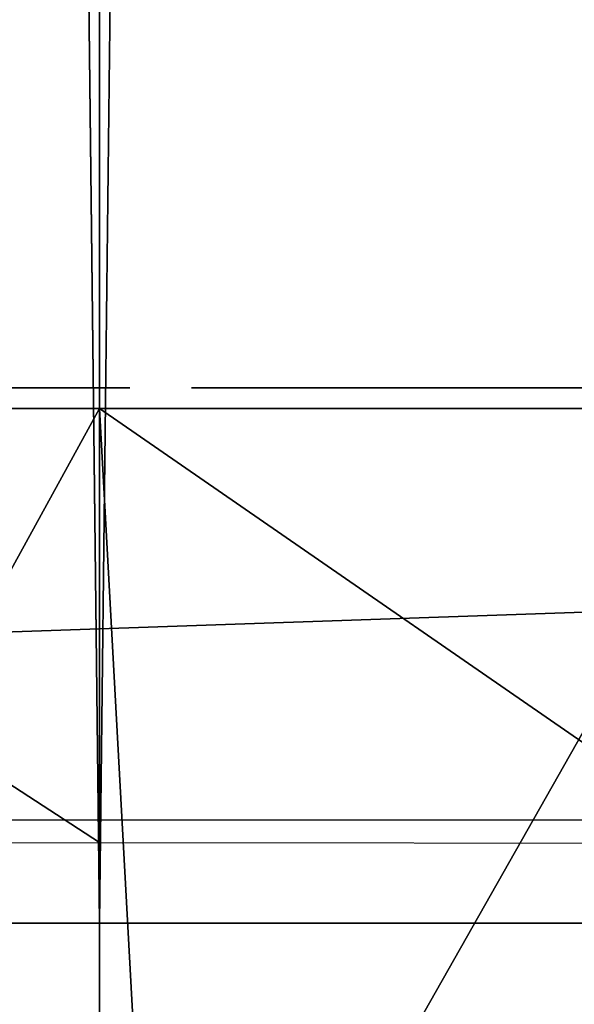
# Model space of a CAD drawing. Header units: millimetres. Extents: x -68 to 68, y 0 to 255.
# Tile 74 of 217: x -0.39 to 2.3, y 27.11 to 31.89. Entities that reach past the tile are written whole.
import ezdxf

# ---------------------------------------------------------------- set-up
doc = ezdxf.new("R2010")
doc.units = ezdxf.units.MM
doc.header["$LTSCALE"] = 41.718519
for name, color, linetype in [('10', 7, 'CONTINUOUS'), ('15', 7, 'CONTINUOUS'), ('17', 7, 'CONTINUOUS'), ('2', 7, 'CONTINUOUS'), ('24', 7, 'CONTINUOUS'), ('25', 7, 'CONTINUOUS'), ('3', 7, 'CONTINUOUS'), ('5', 7, 'CONTINUOUS'), ('6', 7, 'CONTINUOUS'), ('82', 7, 'CONTINUOUS'), ('83', 7, 'CONTINUOUS'), ('9', 7, 'CONTINUOUS')]:
    doc.layers.add(name, color=color, linetype=linetype)

msp = doc.modelspace()

# ---------------------------------------------------------------- linework, layer by layer
at = {"layer": '10', "color": 7, "linetype": 'Continuous', "true_color": 0xf5f5f5}
for points in [[(3.2385, 30, -65.9205), (0, 30, -66), (3.053, 27.8895, -65.8371), (3.2385, 30, -65.9205)], [(0, 30, -66), (0, 27.892, -65.908), (3.053, 27.8895, -65.8371), (0, 30, -66)], [(0, 30, 66), (3.2385, 30, 65.9205), (0, 24.2869, 65.7506), (0, 30, 66)], [(0, 24.2869, 65.7506), (3.2385, 30, 65.9205), (3.1464, 24.2869, 65.6752), (0, 24.2869, 65.7506)]]:
    msp.add_3dface(points, dxfattribs=at)
at = {"layer": '15', "color": 252, "linetype": 'Continuous', "true_color": 0x96918c}
for points in [[(-43.8192, 30, -48.3471), (-46.1387, 30, -46.1387), (43.8192, 30, -48.3471), (-43.8192, 30, -48.3471)], [(43.8192, 30, -48.3471), (-46.1387, 30, -46.1387), (46.1387, 30, -46.1387), (43.8192, 30, -48.3471)], [(46.1387, 30, -46.1387), (-46.1387, 30, -46.1387), (-43.4871, 30, -44.7371), (46.1387, 30, -46.1387)], [(-43.8192, 30, 48.3471), (46.1387, 30, 46.1387), (-46.1387, 30, 46.1387), (-43.8192, 30, 48.3471)], [(-46.1387, 30, 46.1387), (46.1387, 30, 46.1387), (43.4871, 30, 44.7371), (-46.1387, 30, 46.1387)], [(-43.3937, 30, 44.7336), (-46.1387, 30, 46.1387), (43.4871, 30, 44.7371), (-43.3937, 30, 44.7336)], [(-41.3942, 30, -50.4389), (-43.8192, 30, -48.3471), (41.3942, 30, -50.4389), (-41.3942, 30, -50.4389)], [(41.3942, 30, -50.4389), (-43.8192, 30, -48.3471), (43.8192, 30, -48.3471), (41.3942, 30, -50.4389)], [(43.8192, 30, 48.3471), (46.1387, 30, 46.1387), (-43.8192, 30, 48.3471), (43.8192, 30, 48.3471)], [(-41.3942, 30, 50.4389), (43.8192, 30, 48.3471), (-43.8192, 30, 48.3471), (-41.3942, 30, 50.4389)], [(43.3937, 30, -44.7336), (46.1387, 30, -46.1387), (-43.4871, 30, -44.7371), (43.3937, 30, -44.7336)], [(43.3937, 30, -44.7336), (-43.4871, 30, -44.7371), (-43.3007, 30, -44.7231), (43.3937, 30, -44.7336)], [(-43.209, 30, 44.7057), (-43.3937, 30, 44.7336), (43.3007, 30, 44.7231), (-43.209, 30, 44.7057)], [(-43.3937, 30, 44.7336), (43.4871, 30, 44.7371), (43.3007, 30, 44.7231), (-43.3937, 30, 44.7336)], [(43.209, 30, -44.7057), (43.3937, 30, -44.7336), (-43.3007, 30, -44.7231), (43.209, 30, -44.7057)], [(-43.1186, 30, -44.6815), (43.209, 30, -44.7057), (-43.3007, 30, -44.7231), (-43.1186, 30, -44.6815)], [(-43.0304, 30, 44.6507), (-43.209, 30, 44.7057), (43.1186, 30, 44.6815), (-43.0304, 30, 44.6507)], [(43.1186, 30, 44.6815), (-43.209, 30, 44.7057), (43.3007, 30, 44.7231), (43.1186, 30, 44.6815)], [(43.0304, 30, -44.6507), (43.209, 30, -44.7057), (-43.1186, 30, -44.6815), (43.0304, 30, -44.6507)], [(-42.9447, 30, -44.6133), (43.0304, 30, -44.6507), (-43.1186, 30, -44.6815), (-42.9447, 30, -44.6133)], [(-42.8621, 30, 44.5696), (-43.0304, 30, 44.6507), (42.9447, 30, 44.6133), (-42.8621, 30, 44.5696)], [(42.9447, 30, 44.6133), (-43.0304, 30, 44.6507), (43.1186, 30, 44.6815), (42.9447, 30, 44.6133)], [(42.8621, 30, -44.5696), (43.0304, 30, -44.6507), (-42.9447, 30, -44.6133), (42.8621, 30, -44.5696)], [(-42.7829, 30, -44.5199), (42.8621, 30, -44.5696), (-42.9447, 30, -44.6133), (-42.7829, 30, -44.5199)], [(-42.7077, 30, 44.4644), (-42.8621, 30, 44.5696), (42.7829, 30, 44.5199), (-42.7077, 30, 44.4644)], [(42.7829, 30, 44.5199), (-42.8621, 30, 44.5696), (42.9447, 30, 44.6133), (42.7829, 30, 44.5199)], [(42.7077, 30, -44.4644), (42.8621, 30, -44.5696), (-42.7829, 30, -44.5199), (42.7077, 30, -44.4644)], [(-42.6369, 30, -44.4034), (42.7077, 30, -44.4644), (-42.7829, 30, -44.5199), (-42.6369, 30, -44.4034)], [(-42.5708, 30, 44.3373), (-42.7077, 30, 44.4644), (42.6369, 30, 44.4034), (-42.5708, 30, 44.3373)], [(42.6369, 30, 44.4034), (-42.7077, 30, 44.4644), (42.7829, 30, 44.5199), (42.6369, 30, 44.4034)], [(42.5708, 30, -44.3373), (42.7077, 30, -44.4644), (-42.6369, 30, -44.4034), (42.5708, 30, -44.3373)], [(-42.5098, 30, -44.2664), (42.5708, 30, -44.3373), (-42.6369, 30, -44.4034), (-42.5098, 30, -44.2664)], [(-42.4543, 30, 44.1912), (-42.5708, 30, 44.3373), (42.5098, 30, 44.2664), (-42.4543, 30, 44.1912)], [(42.5098, 30, 44.2664), (-42.5708, 30, 44.3373), (42.6369, 30, 44.4034), (42.5098, 30, 44.2664)], [(42.4543, 30, -44.1912), (42.5708, 30, -44.3373), (-42.5098, 30, -44.2664), (42.4543, 30, -44.1912)], [(-42.4045, 30, -44.1121), (42.4543, 30, -44.1912), (-42.5098, 30, -44.2664), (-42.4045, 30, -44.1121)], [(-42.3609, 30, 44.0294), (-42.4543, 30, 44.1912), (42.4045, 30, 44.1121), (-42.3609, 30, 44.0294)], [(42.4045, 30, 44.1121), (-42.4543, 30, 44.1912), (42.5098, 30, 44.2664), (42.4045, 30, 44.1121)], [(42.3609, 30, -44.0294), (42.4543, 30, -44.1912), (-42.4045, 30, -44.1121), (42.3609, 30, -44.0294)], [(-42.3235, 30, -43.9437), (42.3609, 30, -44.0294), (-42.4045, 30, -44.1121), (-42.3235, 30, -43.9437)], [(-42.2926, 30, 43.8555), (-42.3609, 30, 44.0294), (42.3235, 30, 43.9437), (-42.2926, 30, 43.8555)], [(42.3235, 30, 43.9437), (-42.3609, 30, 44.0294), (42.4045, 30, 44.1121), (42.3235, 30, 43.9437)], [(42.2926, 30, -43.8555), (42.3609, 30, -44.0294), (-42.3235, 30, -43.9437), (42.2926, 30, -43.8555)], [(-42.2684, 30, -43.7652), (42.2926, 30, -43.8555), (-42.3235, 30, -43.9437), (-42.2684, 30, -43.7652)], [(-42.251, 30, 43.6734), (-42.2926, 30, 43.8555), (42.2684, 30, 43.7652), (-42.251, 30, 43.6734)], [(42.2684, 30, 43.7652), (-42.2926, 30, 43.8555), (42.3235, 30, 43.9437), (42.2684, 30, 43.7652)], [(42.251, 30, -43.6734), (42.2926, 30, -43.8555), (-42.2684, 30, -43.7652), (42.251, 30, -43.6734)], [(-42.2406, 30, -43.5805), (42.251, 30, -43.6734), (-42.2684, 30, -43.7652), (-42.2406, 30, -43.5805)], [(-42.251, 30, 43.6734), (0, 30, 43.5127), (-42.2371, 30, 43.4871), (-42.251, 30, 43.6734)], [(0, 30, 43.5127), (-42.251, 30, 43.6734), (42.2406, 30, 43.5805), (0, 30, 43.5127)], [(42.2406, 30, 43.5805), (-42.251, 30, 43.6734), (42.2684, 30, 43.7652), (42.2406, 30, 43.5805)], [(-2.6272, 30, -43.4333), (0, 30, -43.5127), (-42.2406, 30, -43.3937), (-2.6272, 30, -43.4333)], [(0, 30, -43.5127), (42.251, 30, -43.6734), (-42.2406, 30, -43.5805), (0, 30, -43.5127)], [(-42.2406, 30, -43.3937), (0, 30, -43.5127), (-42.2406, 30, -43.5805), (-42.2406, 30, -43.3937)], [(0, 30, 43.5127), (-2.6272, 30, 43.4333), (-42.2371, 30, 43.4871), (0, 30, 43.5127)], [(-38.8694, 30, -52.4093), (-41.3942, 30, -50.4389), (38.8694, 30, -52.4093), (-38.8694, 30, -52.4093)], [(38.8694, 30, -52.4093), (-41.3942, 30, -50.4389), (41.3942, 30, -50.4389), (38.8694, 30, -52.4093)], [(41.3942, 30, 50.4389), (43.8192, 30, 48.3471), (-41.3942, 30, 50.4389), (41.3942, 30, 50.4389)], [(-38.8694, 30, 52.4093), (41.3942, 30, 50.4389), (-41.3942, 30, 50.4389), (-38.8694, 30, 52.4093)], [(-36.2509, 30, -54.2534), (-38.8694, 30, -52.4093), (36.2509, 30, -54.2534), (-36.2509, 30, -54.2534)], [(36.2509, 30, -54.2534), (-38.8694, 30, -52.4093), (38.8694, 30, -52.4093), (36.2509, 30, -54.2534)], [(38.8694, 30, 52.4093), (41.3942, 30, 50.4389), (-38.8694, 30, 52.4093), (38.8694, 30, 52.4093)], [(-36.2509, 30, 54.2534), (38.8694, 30, 52.4093), (-38.8694, 30, 52.4093), (-36.2509, 30, 54.2534)], [(-33.5452, 30, -55.9668), (-36.2509, 30, -54.2534), (33.5452, 30, -55.9668), (-33.5452, 30, -55.9668)], [(33.5452, 30, -55.9668), (-36.2509, 30, -54.2534), (36.2509, 30, -54.2534), (33.5452, 30, -55.9668)], [(36.2509, 30, 54.2534), (38.8694, 30, 52.4093), (-36.2509, 30, 54.2534), (36.2509, 30, 54.2534)], [(-33.5452, 30, 55.9668), (36.2509, 30, 54.2534), (-36.2509, 30, 54.2534), (-33.5452, 30, 55.9668)], [(-30.7586, 30, -57.5454), (-33.5452, 30, -55.9668), (30.7586, 30, -57.5454), (-30.7586, 30, -57.5454)], [(30.7586, 30, -57.5454), (-33.5452, 30, -55.9668), (33.5452, 30, -55.9668), (30.7586, 30, -57.5454)], [(33.5452, 30, 55.9668), (36.2509, 30, 54.2534), (-33.5452, 30, 55.9668), (33.5452, 30, 55.9668)], [(-30.7586, 30, 57.5454), (33.5452, 30, 55.9668), (-33.5452, 30, 55.9668), (-30.7586, 30, 57.5454)], [(-30.7586, 30, -57.5454), (30.7586, 30, -57.5454), (10.3376, 30, -58.3463), (-30.7586, 30, -57.5454)], [(9.6519, 30, -58.4586), (-30.7586, 30, -57.5454), (10.3376, 30, -58.3463), (9.6519, 30, -58.4586)], [(-30.7586, 30, -57.5454), (9.6519, 30, -58.4586), (-6.3296, 30, -58.9179), (-30.7586, 30, -57.5454)], [(30.7586, 30, 57.5454), (33.5452, 30, 55.9668), (-30.7586, 30, 57.5454), (30.7586, 30, 57.5454)], [(-27.898, 30, 58.9853), (30.7586, 30, 57.5454), (-30.7586, 30, 57.5454), (-27.898, 30, 58.9853)], [(27.898, 30, 58.9853), (30.7586, 30, 57.5454), (-27.898, 30, 58.9853), (27.898, 30, 58.9853)], [(-24.9701, 30, 60.2832), (27.898, 30, 58.9853), (-27.898, 30, 58.9853), (-24.9701, 30, 60.2832)], [(24.9701, 30, 60.2832), (27.898, 30, 58.9853), (-24.9701, 30, 60.2832), (24.9701, 30, 60.2832)], [(-21.9821, 30, 61.4357), (24.9701, 30, 60.2832), (-24.9701, 30, 60.2832), (-21.9821, 30, 61.4357)], [(21.9821, 30, 61.4357), (24.9701, 30, 60.2832), (-21.9821, 30, 61.4357), (21.9821, 30, 61.4357)], [(-18.941, 30, 62.4404), (21.9821, 30, 61.4357), (-21.9821, 30, 61.4357), (-18.941, 30, 62.4404)], [(-15.8545, 30, -63.2945), (-18.941, 30, -62.4404), (15.8545, 30, -63.2945), (-15.8545, 30, -63.2945)], [(15.8545, 30, -63.2945), (-18.941, 30, -62.4404), (18.941, 30, -62.4404), (15.8545, 30, -63.2945)], [(18.941, 30, -62.4404), (-18.941, 30, -62.4404), (-0.8774, 30, -62.2897), (18.941, 30, -62.4404)], [(18.941, 30, 62.4404), (21.9821, 30, 61.4357), (-18.941, 30, 62.4404), (18.941, 30, 62.4404)], [(-15.8545, 30, 63.2945), (18.941, 30, 62.4404), (-18.941, 30, 62.4404), (-15.8545, 30, 63.2945)], [(-12.7296, 30, -63.9962), (-15.8545, 30, -63.2945), (12.7296, 30, -63.9962), (-12.7296, 30, -63.9962)], [(12.7296, 30, -63.9962), (-15.8545, 30, -63.2945), (15.8545, 30, -63.2945), (12.7296, 30, -63.9962)], [(15.8545, 30, 63.2945), (18.941, 30, 62.4404), (-15.8545, 30, 63.2945), (15.8545, 30, 63.2945)], [(-12.7296, 30, 63.9962), (15.8545, 30, 63.2945), (-15.8545, 30, 63.2945), (-12.7296, 30, 63.9962)], [(-9.5742, 30, -64.5438), (-12.7296, 30, -63.9962), (9.5742, 30, -64.5438), (-9.5742, 30, -64.5438)], [(9.5742, 30, -64.5438), (-12.7296, 30, -63.9962), (12.7296, 30, -63.9962), (9.5742, 30, -64.5438)], [(12.7296, 30, 63.9962), (15.8545, 30, 63.2945), (-12.7296, 30, 63.9962), (12.7296, 30, 63.9962)], [(-9.5742, 30, 64.5438), (12.7296, 30, 63.9962), (-12.7296, 30, 63.9962), (-9.5742, 30, 64.5438)], [(-6.3956, 30, -64.9358), (-9.5742, 30, -64.5438), (6.3956, 30, -64.9358), (-6.3956, 30, -64.9358)], [(6.3956, 30, -64.9358), (-9.5742, 30, -64.5438), (9.5742, 30, -64.5438), (6.3956, 30, -64.9358)], [(9.5742, 30, 64.5438), (12.7296, 30, 63.9962), (-9.5742, 30, 64.5438), (9.5742, 30, 64.5438)], [(-6.3956, 30, 64.9358), (9.5742, 30, 64.5438), (-9.5742, 30, 64.5438), (-6.3956, 30, 64.9358)], [(-3.2017, 30, -65.1714), (-6.3956, 30, -64.9358), (3.2017, 30, -65.1714), (-3.2017, 30, -65.1714)], [(3.2017, 30, -65.1714), (-6.3956, 30, -64.9358), (6.3956, 30, -64.9358), (3.2017, 30, -65.1714)], [(6.3956, 30, 64.9358), (9.5742, 30, 64.5438), (-6.3956, 30, 64.9358), (6.3956, 30, 64.9358)], [(-3.2017, 30, 65.1714), (6.3956, 30, 64.9358), (-6.3956, 30, 64.9358), (-3.2017, 30, 65.1714)], [(9.6519, 30, -58.4586), (2.6832, 30, -59.1919), (-6.3296, 30, -58.9179), (9.6519, 30, -58.4586)], [(2.6832, 30, -59.1919), (-5.6788, 30, -58.9751), (-6.3296, 30, -58.9179), (2.6832, 30, -59.1919)], [(2.6832, 30, -59.1919), (2.026, 30, -59.209), (-5.6788, 30, -58.9751), (2.6832, 30, -59.1919)], [(-5.6788, 30, -58.9751), (2.026, 30, -59.209), (-5.2289, 30, -59.907), (-5.6788, 30, -58.9751)], [(-5.2289, 30, -59.907), (2.026, 30, -59.209), (-5.1302, 30, -59.9088), (-5.2289, 30, -59.907)], [(2.026, 30, -59.209), (1.4208, 30, -60.1072), (-5.1302, 30, -59.9088), (2.026, 30, -59.209)], [(-5.1302, 30, -59.9088), (1.4208, 30, -60.1072), (-4.9823, 30, -59.9321), (-5.1302, 30, -59.9088)], [(-4.9823, 30, -59.9321), (1.4208, 30, -60.1072), (-4.8495, 30, -59.9728), (-4.9823, 30, -59.9321)], [(-4.8495, 30, -59.9728), (1.4208, 30, -60.1072), (-4.7285, 30, -60.0302), (-4.8495, 30, -59.9728)], [(1.4208, 30, -60.1072), (-3.8498, 30, -60.0668), (-4.7285, 30, -60.0302), (1.4208, 30, -60.1072)], [(1.4208, 30, -60.1072), (1.2785, 30, -60.1204), (-3.8498, 30, -60.0668), (1.4208, 30, -60.1072)], [(1.2785, 30, -60.1204), (-0.8421, 30, -60.1222), (-3.8498, 30, -60.0668), (1.2785, 30, -60.1204)], [(0, 30, -65.25), (-3.2017, 30, -65.1714), (3.2017, 30, -65.1714), (0, 30, -65.25)], [(3.2017, 30, 65.1714), (6.3956, 30, 64.9358), (-3.2017, 30, 65.1714), (3.2017, 30, 65.1714)], [(0, 30, 65.25), (3.2017, 30, 65.1714), (-3.2017, 30, 65.1714), (0, 30, 65.25)], [(-0.7273, 30, -62.282), (18.941, 30, -62.4404), (-0.8774, 30, -62.2897), (-0.7273, 30, -62.282)], [(1.2785, 30, -60.1204), (1.143, 30, -60.152), (-0.8421, 30, -60.1222), (1.2785, 30, -60.1204)], [(-0.8421, 30, -60.1222), (1.143, 30, -60.152), (-0.6925, 30, -60.1348), (-0.8421, 30, -60.1222)], [(1.4771, 30, -62.2701), (18.941, 30, -62.4404), (-0.7273, 30, -62.282), (1.4771, 30, -62.2701)], [(-0.591, 30, -62.2553), (1.4771, 30, -62.2701), (-0.7273, 30, -62.282), (-0.591, 30, -62.2553)], [(-0.6925, 30, -60.1348), (1.143, 30, -60.152), (-0.5578, 30, -60.1657), (-0.6925, 30, -60.1348)], [(1.3222, 30, -62.264), (1.4771, 30, -62.2701), (-0.591, 30, -62.2553), (1.3222, 30, -62.264)], [(1.1873, 30, -62.2397), (1.3222, 30, -62.264), (-0.591, 30, -62.2553), (1.1873, 30, -62.2397)], [(-0.4687, 30, -62.2122), (1.1873, 30, -62.2397), (-0.591, 30, -62.2553), (-0.4687, 30, -62.2122)], [(1.143, 30, -60.152), (1.0154, 30, -60.2009), (-0.5578, 30, -60.1657), (1.143, 30, -60.152)], [(-0.5578, 30, -60.1657), (1.0154, 30, -60.2009), (-0.4362, 30, -60.213), (-0.5578, 30, -60.1657)], [(1.0665, 30, -62.1992), (1.1873, 30, -62.2397), (-0.4687, 30, -62.2122), (1.0665, 30, -62.1992)], [(-0.3397, 30, -62.1457), (1.0665, 30, -62.1992), (-0.4687, 30, -62.2122), (-0.3397, 30, -62.1457)], [(1.0154, 30, -60.2009), (0.8999, 30, -60.2644), (-0.4362, 30, -60.213), (1.0154, 30, -60.2009)], [(-0.4362, 30, -60.213), (0.8999, 30, -60.2644), (-0.3098, 30, -60.2833), (-0.4362, 30, -60.213)], [(0.9476, 30, -62.1402), (1.0665, 30, -62.1992), (-0.3397, 30, -62.1457), (0.9476, 30, -62.1402)], [(-0.233, 30, -62.0714), (0.9476, 30, -62.1402), (-0.3397, 30, -62.1457), (-0.233, 30, -62.0714)], [(0.8999, 30, -60.2644), (0.797, 30, -60.3412), (-0.3098, 30, -60.2833), (0.8999, 30, -60.2644)], [(-0.3098, 30, -60.2833), (0.797, 30, -60.3412), (-0.2058, 30, -60.3608), (-0.3098, 30, -60.2833)], [(0.8412, 30, -62.0684), (0.9476, 30, -62.1402), (-0.233, 30, -62.0714), (0.8412, 30, -62.0684)], [(-0.1443, 30, -61.9896), (0.8412, 30, -62.0684), (-0.233, 30, -62.0714), (-0.1443, 30, -61.9896)], [(0.797, 30, -60.3412), (0.7021, 30, -60.4349), (-0.2058, 30, -60.3608), (0.797, 30, -60.3412)], [(-0.2058, 30, -60.3608), (0.7021, 30, -60.4349), (-0.1191, 30, -60.4461), (-0.2058, 30, -60.3608)], [(0.7422, 30, -61.9801), (0.8412, 30, -62.0684), (-0.1443, 30, -61.9896), (0.7422, 30, -61.9801)], [(-0.0576, 30, -61.8849), (0.7422, 30, -61.9801), (-0.1443, 30, -61.9896), (-0.0576, 30, -61.8849)], [(0.7021, 30, -60.4349), (0.6302, 30, -60.5284), (-0.1191, 30, -60.4461), (0.7021, 30, -60.4349)], [(-0.1191, 30, -60.4461), (0.6302, 30, -60.5284), (-0.0364, 30, -60.5528), (-0.1191, 30, -60.4461)], [(0.6665, 30, -61.8918), (0.7422, 30, -61.9801), (-0.0576, 30, -61.8849), (0.6665, 30, -61.8918)], [(0.5951, 30, -61.782), (0.6665, 30, -61.8918), (-0.0576, 30, -61.8849), (0.5951, 30, -61.782)], [(0.0121, 30, -61.7733), (0.5951, 30, -61.782), (-0.0576, 30, -61.8849), (0.0121, 30, -61.7733)], [(0.6302, 30, -60.5284), (0.565, 30, -60.6421), (-0.0364, 30, -60.5528), (0.6302, 30, -60.5284)], [(-0.0364, 30, -60.5528), (0.565, 30, -60.6421), (0.0299, 30, -60.667), (-0.0364, 30, -60.5528)], [(2.6272, 30, 43.4333), (0, 30, 43.5127), (42.2406, 30, 43.3937), (2.6272, 30, 43.4333)], [(42.2406, 30, 43.3937), (0, 30, 43.5127), (42.2406, 30, 43.5805), (42.2406, 30, 43.3937)], [(0, 30, -43.5127), (2.6272, 30, -43.4333), (42.2371, 30, -43.4871), (0, 30, -43.5127)], [(42.251, 30, -43.6734), (0, 30, -43.5127), (42.2371, 30, -43.4871), (42.251, 30, -43.6734)], [(0.067, 30, -61.6525), (0.5951, 30, -61.782), (0.0121, 30, -61.7733), (0.067, 30, -61.6525)], [(0.565, 30, -60.6421), (0.5061, 30, -60.7844), (0.0299, 30, -60.667), (0.565, 30, -60.6421)], [(0.0299, 30, -60.667), (0.5061, 30, -60.7844), (0.081, 30, -60.7899), (0.0299, 30, -60.667)], [(0.5292, 30, -61.6451), (0.5951, 30, -61.782), (0.067, 30, -61.6525), (0.5292, 30, -61.6451)], [(0.109, 30, -61.5178), (0.5292, 30, -61.6451), (0.067, 30, -61.6525), (0.109, 30, -61.5178)], [(0.5061, 30, -60.7844), (0.4716, 30, -60.9093), (0.081, 30, -60.7899), (0.5061, 30, -60.7844)], [(0.081, 30, -60.7899), (0.4716, 30, -60.9093), (0.119, 30, -60.9264), (0.081, 30, -60.7899)], [(0.4888, 30, -61.5255), (0.5292, 30, -61.6451), (0.109, 30, -61.5178), (0.4888, 30, -61.5255)], [(0.4603, 30, -61.3847), (0.4888, 30, -61.5255), (0.109, 30, -61.5178), (0.4603, 30, -61.3847)], [(0.136, 30, -61.374), (0.4603, 30, -61.3847), (0.109, 30, -61.5178), (0.136, 30, -61.374)], [(0.4716, 30, -60.9093), (0.4511, 30, -61.0491), (0.119, 30, -60.9264), (0.4716, 30, -60.9093)], [(0.119, 30, -60.9264), (0.4511, 30, -61.0491), (0.1411, 30, -61.0685), (0.119, 30, -60.9264)], [(0.1471, 30, -61.2203), (0.4603, 30, -61.3847), (0.136, 30, -61.374), (0.1471, 30, -61.2203)], [(0.4511, 30, -61.0491), (0.4465, 30, -61.2147), (0.1411, 30, -61.0685), (0.4511, 30, -61.0491)], [(0.1411, 30, -61.0685), (0.4465, 30, -61.2147), (0.1471, 30, -61.2203), (0.1411, 30, -61.0685)], [(0.4465, 30, -61.2147), (0.4603, 30, -61.3847), (0.1471, 30, -61.2203), (0.4465, 30, -61.2147)], [(1.5247, 30, -60.1116), (1.4208, 30, -60.1072), (2.026, 30, -59.209), (1.5247, 30, -60.1116)], [(1.5808, 30, -62.2603), (18.941, 30, -62.4404), (1.4771, 30, -62.2701), (1.5808, 30, -62.2603)], [(1.6216, 30, -60.1297), (1.5247, 30, -60.1116), (2.026, 30, -59.209), (1.6216, 30, -60.1297)], [(1.6752, 30, -62.2375), (18.941, 30, -62.4404), (1.5808, 30, -62.2603), (1.6752, 30, -62.2375)], [(1.7197, 30, -60.1613), (1.6216, 30, -60.1297), (2.026, 30, -59.209), (1.7197, 30, -60.1613)], [(2.1038, 30, -62.2039), (18.941, 30, -62.4404), (1.6752, 30, -62.2375), (2.1038, 30, -62.2039)], [(1.7682, 30, -62.2028), (2.1038, 30, -62.2039), (1.6752, 30, -62.2375), (1.7682, 30, -62.2028)], [(1.8034, 30, -60.1988), (1.7197, 30, -60.1613), (2.026, 30, -59.209), (1.8034, 30, -60.1988)], [(1.8534, 30, -62.1613), (2.1038, 30, -62.2039), (1.7682, 30, -62.2028), (1.8534, 30, -62.1613)], [(1.8759, 30, -60.2433), (1.8034, 30, -60.1988), (2.026, 30, -59.209), (1.8759, 30, -60.2433)], [(1.9234, 30, -62.1155), (2.1038, 30, -62.2039), (1.8534, 30, -62.1613), (1.9234, 30, -62.1155)], [(1.9546, 30, -60.3056), (1.8759, 30, -60.2433), (2.026, 30, -59.209), (1.9546, 30, -60.3056)], [(2, 30, -62.0525), (2.1038, 30, -62.2039), (1.9234, 30, -62.1155), (2, 30, -62.0525)], [(2.015, 30, -60.3738), (1.9546, 30, -60.3056), (2.026, 30, -59.209), (2.015, 30, -60.3738)], [(2.0553, 30, -61.9844), (2.1038, 30, -62.2039), (2, 30, -62.0525), (2.0553, 30, -61.9844)], [(2.0579, 30, -60.4361), (2.015, 30, -60.3738), (2.026, 30, -59.209), (2.0579, 30, -60.4361)], [(2.0963, 30, -61.9127), (2.1038, 30, -62.2039), (2.0553, 30, -61.9844), (2.0963, 30, -61.9127)], [(2.761, 30, -62.1868), (18.941, 30, -62.4404), (2.1038, 30, -62.2039), (2.761, 30, -62.1868)]]:
    msp.add_3dface(points, dxfattribs=at)
at = {"layer": '17', "color": 252, "linetype": 'Continuous', "true_color": 0x96918c}
for points in [[(1.0954, 30, -61.1978), (1.1003, 30, -61.1183), (2.0063, 30, -61.1741), (1.0954, 30, -61.1978)], [(1.1043, 30, -61.2774), (1.0954, 30, -61.1978), (2.0014, 30, -61.255), (1.1043, 30, -61.2774)], [(2.0014, 30, -61.255), (1.0954, 30, -61.1978), (2.0063, 30, -61.1741), (2.0014, 30, -61.255)], [(1.1003, 30, -61.1183), (1.119, 30, -61.0409), (1.9975, 30, -61.0959), (1.1003, 30, -61.1183)], [(2.0063, 30, -61.1741), (1.1003, 30, -61.1183), (1.9975, 30, -61.0959), (2.0063, 30, -61.1741)], [(1.1261, 30, -61.3522), (1.1043, 30, -61.2774), (1.9828, 30, -61.3327), (1.1261, 30, -61.3522)], [(1.9828, 30, -61.3327), (1.1043, 30, -61.2774), (2.0014, 30, -61.255), (1.9828, 30, -61.3327)], [(1.119, 30, -61.0409), (1.1517, 30, -60.9665), (1.9755, 30, -61.021), (1.119, 30, -61.0409)], [(1.9975, 30, -61.0959), (1.119, 30, -61.0409), (1.9755, 30, -61.021), (1.9975, 30, -61.0959)], [(1.1609, 30, -61.4232), (1.1261, 30, -61.3522), (1.9502, 30, -61.4073), (1.1609, 30, -61.4232)], [(1.9502, 30, -61.4073), (1.1261, 30, -61.3522), (1.9828, 30, -61.3327), (1.9502, 30, -61.4073)], [(1.1517, 30, -60.9665), (1.1968, 30, -60.8993), (1.9403, 30, -60.9495), (1.1517, 30, -60.9665)], [(1.9755, 30, -61.021), (1.1517, 30, -60.9665), (1.9403, 30, -60.9495), (1.9755, 30, -61.021)], [(1.2075, 30, -61.487), (1.1609, 30, -61.4232), (1.9055, 30, -61.4741), (1.2075, 30, -61.487)], [(1.9055, 30, -61.4741), (1.1609, 30, -61.4232), (1.9502, 30, -61.4073), (1.9055, 30, -61.4741)], [(1.1968, 30, -60.8993), (1.2527, 30, -60.8412), (1.8931, 30, -60.8849), (1.1968, 30, -60.8993)], [(1.9403, 30, -60.9495), (1.1968, 30, -60.8993), (1.8931, 30, -60.8849), (1.9403, 30, -60.9495)], [(1.265, 30, -61.5424), (1.2075, 30, -61.487), (1.8502, 30, -61.5318), (1.265, 30, -61.5424)], [(1.8502, 30, -61.5318), (1.2075, 30, -61.487), (1.9055, 30, -61.4741), (1.8502, 30, -61.5318)], [(1.2527, 30, -60.8412), (1.3168, 30, -60.7941), (1.8351, 30, -60.829), (1.2527, 30, -60.8412)], [(1.8931, 30, -60.8849), (1.2527, 30, -60.8412), (1.8351, 30, -60.829), (1.8931, 30, -60.8849)], [(1.3317, 30, -61.5872), (1.265, 30, -61.5424), (1.7867, 30, -61.5784), (1.3317, 30, -61.5872)], [(1.7867, 30, -61.5784), (1.265, 30, -61.5424), (1.8502, 30, -61.5318), (1.7867, 30, -61.5784)], [(1.3168, 30, -60.7941), (1.3879, 30, -60.7591), (1.7685, 30, -60.7841), (1.3168, 30, -60.7941)], [(1.8351, 30, -60.829), (1.3168, 30, -60.7941), (1.7685, 30, -60.7841), (1.8351, 30, -60.829)], [(1.4061, 30, -61.6198), (1.3317, 30, -61.5872), (1.7164, 30, -61.613), (1.4061, 30, -61.6198)], [(1.7164, 30, -61.613), (1.3317, 30, -61.5872), (1.7867, 30, -61.5784), (1.7164, 30, -61.613)], [(1.3879, 30, -60.7591), (1.4623, 30, -60.7373), (1.6952, 30, -60.7517), (1.3879, 30, -60.7591)], [(1.7685, 30, -60.7841), (1.3879, 30, -60.7591), (1.6952, 30, -60.7517), (1.7685, 30, -60.7841)], [(1.4838, 30, -61.6385), (1.4061, 30, -61.6198), (1.6426, 30, -61.6347), (1.4838, 30, -61.6385)], [(1.6426, 30, -61.6347), (1.4061, 30, -61.6198), (1.7164, 30, -61.613), (1.6426, 30, -61.6347)], [(1.4623, 30, -60.7373), (1.541, 30, -60.7284), (1.6192, 30, -60.7332), (1.4623, 30, -60.7373)], [(1.6952, 30, -60.7517), (1.4623, 30, -60.7373), (1.6192, 30, -60.7332), (1.6952, 30, -60.7517)], [(1.5648, 30, -61.6435), (1.4838, 30, -61.6385), (1.6426, 30, -61.6347), (1.5648, 30, -61.6435)]]:
    msp.add_3dface(points, dxfattribs=at)
at = {"layer": '2', "color": 7, "linetype": 'Continuous', "true_color": 0xf5f5f5}
for points in [[(-31.0915, 30, -69), (-6.4691, 30, -65.6822), (31.0915, 30, -69), (-31.0915, 30, -69)], [(0, 30, 66), (-3.2385, 30, 65.9205), (-12.9694, 30, 66.2423), (0, 30, 66)], [(12.9694, 30, 66.2423), (0, 30, 66), (-12.9694, 30, 66.2423), (12.9694, 30, 66.2423)], [(-9.7537, 30, 66.7916), (12.9694, 30, 66.2423), (-12.9694, 30, 66.2423), (-9.7537, 30, 66.7916)], [(9.7537, 30, 66.7916), (12.9694, 30, 66.2423), (-9.7537, 30, 66.7916), (9.7537, 30, 66.7916)], [(-6.5151, 30, 67.1848), (9.7537, 30, 66.7916), (-9.7537, 30, 66.7916), (-6.5151, 30, 67.1848)], [(6.5151, 30, 67.1848), (9.7537, 30, 66.7916), (-6.5151, 30, 67.1848), (6.5151, 30, 67.1848)], [(-3.2614, 30, 67.4212), (6.5151, 30, 67.1848), (-6.5151, 30, 67.1848), (-3.2614, 30, 67.4212)], [(-6.4691, 30, -65.6822), (-3.2385, 30, -65.9205), (31.0915, 30, -69), (-6.4691, 30, -65.6822)], [(3.2614, 30, 67.4212), (6.5151, 30, 67.1848), (-3.2614, 30, 67.4212), (3.2614, 30, 67.4212)], [(0, 30, 67.5), (3.2614, 30, 67.4212), (-3.2614, 30, 67.4212), (0, 30, 67.5)], [(-3.2385, 30, -65.9205), (0, 30, -66), (31.0915, 30, -69), (-3.2385, 30, -65.9205)], [(0, 30, -66), (3.2385, 30, -65.9205), (31.0915, 30, -69), (0, 30, -66)], [(3.2385, 30, 65.9205), (0, 30, 66), (12.9694, 30, 66.2423), (3.2385, 30, 65.9205)]]:
    msp.add_3dface(points, dxfattribs=at)
at = {"layer": '24', "color": 252, "linetype": 'Continuous', "true_color": 0x96918c}
for points in [[(0.4465, 30.1, -61.2147), (0.4512, 30.1, -61.0478), (0.4603, 30.1, -61.3848), (0.4465, 30.1, -61.2147)], [(0.4512, 30.1, -61.0478), (0.4718, 30.1, -60.9084), (0.4603, 30.1, -61.3848), (0.4512, 30.1, -61.0478)], [(0.4603, 30.1, -61.3848), (0.4718, 30.1, -60.9084), (0.4888, 30.1, -61.5253), (0.4603, 30.1, -61.3848)], [(0.4718, 30.1, -60.9084), (0.5061, 30.1, -60.7844), (0.4888, 30.1, -61.5253), (0.4718, 30.1, -60.9084)], [(0.4888, 30.1, -61.5253), (0.5061, 30.1, -60.7844), (0.5292, 30.1, -61.6451), (0.4888, 30.1, -61.5253)], [(0.5061, 30.1, -60.7844), (0.5652, 30.1, -60.6416), (0.5292, 30.1, -61.6451), (0.5061, 30.1, -60.7844)], [(0.5292, 30.1, -61.6451), (0.5652, 30.1, -60.6416), (0.5952, 30.1, -61.7821), (0.5292, 30.1, -61.6451)], [(0.5652, 30.1, -60.6416), (0.6305, 30.1, -60.5278), (0.5952, 30.1, -61.7821), (0.5652, 30.1, -60.6416)], [(0.5952, 30.1, -61.7821), (0.6305, 30.1, -60.5278), (0.6664, 30.1, -61.8917), (0.5952, 30.1, -61.7821)], [(0.6305, 30.1, -60.5278), (0.7021, 30.1, -60.4349), (0.6664, 30.1, -61.8917), (0.6305, 30.1, -60.5278)], [(0.6664, 30.1, -61.8917), (0.7021, 30.1, -60.4349), (0.7422, 30.1, -61.9801), (0.6664, 30.1, -61.8917)], [(0.7021, 30.1, -60.4349), (0.7976, 30.1, -60.3407), (0.7422, 30.1, -61.9801), (0.7021, 30.1, -60.4349)], [(0.7422, 30.1, -61.9801), (0.7976, 30.1, -60.3407), (0.8408, 30.1, -62.068), (0.7422, 30.1, -61.9801)], [(0.7976, 30.1, -60.3407), (0.9001, 30.1, -60.2642), (0.8408, 30.1, -62.068), (0.7976, 30.1, -60.3407)], [(0.8408, 30.1, -62.068), (0.9001, 30.1, -60.2642), (0.9468, 30.1, -62.1398), (0.8408, 30.1, -62.068)], [(0.9001, 30.1, -60.2642), (1.0154, 30.1, -60.2009), (0.9468, 30.1, -62.1398), (0.9001, 30.1, -60.2642)], [(0.9468, 30.1, -62.1398), (1.0154, 30.1, -60.2009), (1.0665, 30.1, -62.1992), (0.9468, 30.1, -62.1398)], [(1.0154, 30.1, -60.2009), (1.1431, 30.1, -60.152), (1.0954, 30.1, -61.1978), (1.0154, 30.1, -60.2009)], [(1.0665, 30.1, -62.1992), (1.0154, 30.1, -60.2009), (1.0954, 30.1, -61.1978), (1.0665, 30.1, -62.1992)], [(1.1867, 30.1, -62.2395), (1.0665, 30.1, -62.1992), (1.1624, 30.1, -61.4256), (1.1867, 30.1, -62.2395)], [(1.1624, 30.1, -61.4256), (1.0665, 30.1, -62.1992), (1.127, 30.1, -61.3545), (1.1624, 30.1, -61.4256)], [(1.127, 30.1, -61.3545), (1.0665, 30.1, -62.1992), (1.1045, 30.1, -61.2781), (1.127, 30.1, -61.3545)], [(1.1045, 30.1, -61.2781), (1.0665, 30.1, -62.1992), (1.0954, 30.1, -61.1978), (1.1045, 30.1, -61.2781)], [(1.0954, 30.1, -61.1978), (1.1431, 30.1, -60.152), (1.1003, 30.1, -61.1186), (1.0954, 30.1, -61.1978)], [(1.1003, 30.1, -61.1186), (1.1431, 30.1, -60.152), (1.1188, 30.1, -61.0416), (1.1003, 30.1, -61.1186)], [(1.1188, 30.1, -61.0416), (1.1431, 30.1, -60.152), (1.1507, 30.1, -60.9684), (1.1188, 30.1, -61.0416)], [(1.1431, 30.1, -60.152), (1.2782, 30.1, -60.1205), (1.1507, 30.1, -60.9684), (1.1431, 30.1, -60.152)], [(1.1507, 30.1, -60.9684), (1.2782, 30.1, -60.1205), (1.1951, 30.1, -60.9014), (1.1507, 30.1, -60.9684)], [(1.2097, 30.1, -61.4896), (1.1867, 30.1, -62.2395), (1.1624, 30.1, -61.4256), (1.2097, 30.1, -61.4896)], [(1.3216, 30.1, -62.2639), (1.1867, 30.1, -62.2395), (1.2675, 30.1, -61.5444), (1.3216, 30.1, -62.2639)], [(1.2675, 30.1, -61.5444), (1.1867, 30.1, -62.2395), (1.2097, 30.1, -61.4896), (1.2675, 30.1, -61.5444)], [(1.1951, 30.1, -60.9014), (1.2782, 30.1, -60.1205), (1.2505, 30.1, -60.843), (1.1951, 30.1, -60.9014)], [(1.2505, 30.1, -60.843), (1.2782, 30.1, -60.1205), (1.3149, 30.1, -60.7953), (1.2505, 30.1, -60.843)], [(1.3339, 30.1, -61.5884), (1.3216, 30.1, -62.2639), (1.2675, 30.1, -61.5444), (1.3339, 30.1, -61.5884)], [(1.2782, 30.1, -60.1205), (1.4208, 30.1, -60.1072), (1.3149, 30.1, -60.7953), (1.2782, 30.1, -60.1205)], [(1.3149, 30.1, -60.7953), (1.4208, 30.1, -60.1072), (1.386, 30.1, -60.7598), (1.3149, 30.1, -60.7953)], [(1.4771, 30.1, -62.2701), (1.3216, 30.1, -62.2639), (1.4067, 30.1, -61.62), (1.4771, 30.1, -62.2701)], [(1.4067, 30.1, -61.62), (1.3216, 30.1, -62.2639), (1.3339, 30.1, -61.5884), (1.4067, 30.1, -61.62)], [(1.386, 30.1, -60.7598), (1.4208, 30.1, -60.1072), (1.4618, 30.1, -60.7374), (1.386, 30.1, -60.7598)], [(1.4841, 30.1, -61.6386), (1.4771, 30.1, -62.2701), (1.4067, 30.1, -61.62), (1.4841, 30.1, -61.6386)], [(1.4208, 30.1, -60.1072), (1.5248, 30.1, -60.1116), (1.4618, 30.1, -60.7374), (1.4208, 30.1, -60.1072)], [(1.4618, 30.1, -60.7374), (1.5248, 30.1, -60.1116), (1.541, 30.1, -60.7284), (1.4618, 30.1, -60.7374)], [(1.5807, 30.1, -62.2603), (1.4771, 30.1, -62.2701), (1.5648, 30.1, -61.6435), (1.5807, 30.1, -62.2603)], [(1.5648, 30.1, -61.6435), (1.4771, 30.1, -62.2701), (1.4841, 30.1, -61.6386), (1.5648, 30.1, -61.6435)], [(1.5248, 30.1, -60.1116), (1.6216, 30.1, -60.1297), (1.541, 30.1, -60.7284), (1.5248, 30.1, -60.1116)], [(1.541, 30.1, -60.7284), (1.6216, 30.1, -60.1297), (1.6189, 30.1, -60.7332), (1.541, 30.1, -60.7284)], [(1.6434, 30.1, -61.6345), (1.5807, 30.1, -62.2603), (1.5648, 30.1, -61.6435), (1.6434, 30.1, -61.6345)], [(1.6752, 30.1, -62.2375), (1.5807, 30.1, -62.2603), (1.6434, 30.1, -61.6345), (1.6752, 30.1, -62.2375)], [(1.6189, 30.1, -60.7332), (1.6216, 30.1, -60.1297), (1.6945, 30.1, -60.7515), (1.6189, 30.1, -60.7332)], [(1.6216, 30.1, -60.1297), (1.7195, 30.1, -60.1612), (1.6945, 30.1, -60.7515), (1.6216, 30.1, -60.1297)], [(1.7185, 30.1, -61.6122), (1.6752, 30.1, -62.2375), (1.6434, 30.1, -61.6345), (1.7185, 30.1, -61.6122)], [(1.7684, 30.1, -62.2027), (1.6752, 30.1, -62.2375), (1.7185, 30.1, -61.6122), (1.7684, 30.1, -62.2027)], [(1.6945, 30.1, -60.7515), (1.7195, 30.1, -60.1612), (1.7666, 30.1, -60.7831), (1.6945, 30.1, -60.7515)], [(1.7889, 30.1, -61.577), (1.7684, 30.1, -62.2027), (1.7185, 30.1, -61.6122), (1.7889, 30.1, -61.577)], [(1.7195, 30.1, -60.1612), (1.8034, 30.1, -60.1988), (1.7666, 30.1, -60.7831), (1.7195, 30.1, -60.1612)], [(1.7666, 30.1, -60.7831), (1.8034, 30.1, -60.1988), (1.833, 30.1, -60.8273), (1.7666, 30.1, -60.7831)], [(1.8534, 30.1, -62.1613), (1.7684, 30.1, -62.2027), (1.8525, 30.1, -61.5298), (1.8534, 30.1, -62.1613)], [(1.8525, 30.1, -61.5298), (1.7684, 30.1, -62.2027), (1.7889, 30.1, -61.577), (1.8525, 30.1, -61.5298)], [(1.8034, 30.1, -60.1988), (1.8767, 30.1, -60.2438), (1.833, 30.1, -60.8273), (1.8034, 30.1, -60.1988)], [(1.833, 30.1, -60.8273), (1.8767, 30.1, -60.2438), (1.8913, 30.1, -60.8829), (1.833, 30.1, -60.8273)], [(1.9073, 30.1, -61.4719), (1.8534, 30.1, -62.1613), (1.8525, 30.1, -61.5298), (1.9073, 30.1, -61.4719)], [(1.9251, 30.1, -62.1143), (1.8534, 30.1, -62.1613), (1.9073, 30.1, -61.4719), (1.9251, 30.1, -62.1143)], [(1.8767, 30.1, -60.2438), (1.9546, 30.1, -60.3056), (1.8913, 30.1, -60.8829), (1.8767, 30.1, -60.2438)], [(1.8913, 30.1, -60.8829), (1.9546, 30.1, -60.3056), (1.9392, 30.1, -60.9477), (1.8913, 30.1, -60.8829)], [(1.9512, 30.1, -61.4053), (1.9251, 30.1, -62.1143), (1.9073, 30.1, -61.4719), (1.9512, 30.1, -61.4053)], [(2, 30.1, -62.0525), (1.9251, 30.1, -62.1143), (1.9829, 30.1, -61.3323), (2, 30.1, -62.0525)], [(1.9829, 30.1, -61.3323), (1.9251, 30.1, -62.1143), (1.9512, 30.1, -61.4053), (1.9829, 30.1, -61.3323)], [(1.9392, 30.1, -60.9477), (1.9546, 30.1, -60.3056), (1.9748, 30.1, -61.0193), (1.9392, 30.1, -60.9477)], [(1.9546, 30.1, -60.3056), (2.017, 30.1, -60.3764), (1.9748, 30.1, -61.0193), (1.9546, 30.1, -60.3056)], [(1.9748, 30.1, -61.0193), (2.017, 30.1, -60.3764), (1.9974, 30.1, -61.0953), (1.9748, 30.1, -61.0193)], [(2.0014, 30.1, -61.2548), (2, 30.1, -62.0525), (1.9829, 30.1, -61.3323), (2.0014, 30.1, -61.2548)], [(2.017, 30.1, -60.3764), (2.0063, 30.1, -61.1741), (1.9974, 30.1, -61.0953), (2.017, 30.1, -60.3764)], [(2, 30.1, -62.0525), (2.017, 30.1, -60.3764), (2.0553, 30.1, -61.9844), (2, 30.1, -62.0525)], [(2.017, 30.1, -60.3764), (2, 30.1, -62.0525), (2.0063, 30.1, -61.1741), (2.017, 30.1, -60.3764)], [(2.0063, 30.1, -61.1741), (2, 30.1, -62.0525), (2.0014, 30.1, -61.2548), (2.0063, 30.1, -61.1741)], [(2.017, 30.1, -60.3764), (2.0579, 30.1, -60.4361), (2.0553, 30.1, -61.9844), (2.017, 30.1, -60.3764)], [(2.026, 30.1, -59.209), (2.6832, 30.1, -59.1919), (2.0579, 30.1, -60.4361), (2.026, 30.1, -59.209)], [(2.0553, 30.1, -61.9844), (2.0579, 30.1, -60.4361), (2.0963, 30.1, -61.9127), (2.0553, 30.1, -61.9844)], [(2.0579, 30.1, -60.4361), (2.6832, 30.1, -59.1919), (2.0963, 30.1, -61.9127), (2.0579, 30.1, -60.4361)], [(2.0963, 30.1, -61.9127), (2.6832, 30.1, -59.1919), (2.1038, 30.1, -62.2039), (2.0963, 30.1, -61.9127)], [(2.1038, 30.1, -62.2039), (2.6832, 30.1, -59.1919), (2.761, 30.1, -62.1868), (2.1038, 30.1, -62.2039)]]:
    msp.add_3dface(points, dxfattribs=at)
at = {"layer": '25', "color": 252, "linetype": 'Continuous', "true_color": 0x96918c}
for points in [[(-0.3397, 30.1, -62.1457), (-0.4687, 30.1, -62.2122), (-0.4362, 30.1, -60.213), (-0.3397, 30.1, -62.1457)], [(-0.3093, 30.1, -60.2837), (-0.3397, 30.1, -62.1457), (-0.4362, 30.1, -60.213), (-0.3093, 30.1, -60.2837)], [(-0.2332, 30.1, -62.0716), (-0.3397, 30.1, -62.1457), (-0.3093, 30.1, -60.2837), (-0.2332, 30.1, -62.0716)], [(-0.2053, 30.1, -60.3612), (-0.2332, 30.1, -62.0716), (-0.3093, 30.1, -60.2837), (-0.2053, 30.1, -60.3612)], [(-0.1443, 30.1, -61.9896), (-0.2332, 30.1, -62.0716), (-0.2053, 30.1, -60.3612), (-0.1443, 30.1, -61.9896)], [(-0.1191, 30.1, -60.4461), (-0.1443, 30.1, -61.9896), (-0.2053, 30.1, -60.3612), (-0.1191, 30.1, -60.4461)], [(-0.058, 30.1, -61.8854), (-0.1443, 30.1, -61.9896), (-0.1191, 30.1, -60.4461), (-0.058, 30.1, -61.8854)], [(-0.0363, 30.1, -60.553), (-0.058, 30.1, -61.8854), (-0.1191, 30.1, -60.4461), (-0.0363, 30.1, -60.553)], [(0.0118, 30.1, -61.7738), (-0.058, 30.1, -61.8854), (-0.0363, 30.1, -60.553), (0.0118, 30.1, -61.7738)], [(0.0298, 30.1, -60.6668), (0.0118, 30.1, -61.7738), (-0.0363, 30.1, -60.553), (0.0298, 30.1, -60.6668)], [(0.067, 30.1, -61.6525), (0.0118, 30.1, -61.7738), (0.0298, 30.1, -60.6668), (0.067, 30.1, -61.6525)], [(0.081, 30.1, -60.7899), (0.067, 30.1, -61.6525), (0.0298, 30.1, -60.6668), (0.081, 30.1, -60.7899)], [(0.1088, 30.1, -61.5184), (0.067, 30.1, -61.6525), (0.081, 30.1, -60.7899), (0.1088, 30.1, -61.5184)], [(0.1191, 30.1, -60.9268), (0.1088, 30.1, -61.5184), (0.081, 30.1, -60.7899), (0.1191, 30.1, -60.9268)], [(0.136, 30.1, -61.3744), (0.1088, 30.1, -61.5184), (0.1191, 30.1, -60.9268), (0.136, 30.1, -61.3744)], [(0.1411, 30.1, -61.0684), (0.136, 30.1, -61.3744), (0.1191, 30.1, -60.9268), (0.1411, 30.1, -61.0684)], [(0.1471, 30.1, -61.2203), (0.136, 30.1, -61.3744), (0.1411, 30.1, -61.0684), (0.1471, 30.1, -61.2203)]]:
    msp.add_3dface(points, dxfattribs=at)
at = {"layer": '3', "color": 7, "linetype": 'Continuous', "true_color": 0xf5f5f5}
for points in [[(-31.0915, 30, -69), (31.0915, 30, -69), (-27.0006, 28, -69), (-31.0915, 30, -69)], [(-27.0006, 28, -69), (31.0915, 30, -69), (27.0006, 28, -69), (-27.0006, 28, -69)]]:
    msp.add_3dface(points, dxfattribs=at)
at = {"layer": '5', "color": 7, "linetype": 'Continuous', "true_color": 0xf5f5f5}
for points in [[(0, 30, 67.5), (-3.2614, 30, 67.4212), (0, 0.2869, 66.2027), (0, 30, 67.5)], [(0, 0.2869, 66.2027), (-3.2614, 30, 67.4212), (-1.6247, 0.2869, 66.1828), (0, 0.2869, 66.2027)]]:
    msp.add_3dface(points, dxfattribs=at)
at = {"layer": '6', "color": 7, "linetype": 'Continuous', "true_color": 0xf5f5f5}
for points in [[(3.2614, 30, 67.4212), (0, 30, 67.5), (1.6247, 0.2869, 66.1828), (3.2614, 30, 67.4212)], [(0, 30, 67.5), (0, 0.2869, 66.2027), (1.6247, 0.2869, 66.1828), (0, 30, 67.5)], [(3.2484, 0.2869, 66.123), (3.2614, 30, 67.4212), (1.6247, 0.2869, 66.1828), (3.2484, 0.2869, 66.123)]]:
    msp.add_3dface(points, dxfattribs=at)
at = {"layer": '82', "color": 250, "linetype": 'Continuous', "true_color": 0x1c1c1c}
for points in [[(-2.5661, 251, -42.4225), (0, 251, -42.5), (-2.5661, 27.5, -42.4225), (-2.5661, 251, -42.4225)], [(-2.5661, 27.5, -42.4225), (0, 251, -42.5), (0, 27.5, -42.5), (-2.5661, 27.5, -42.4225)], [(0, 251, -42.5), (2.5661, 251, -42.4225), (0, 27.5, -42.5), (0, 251, -42.5)], [(0, 27.5, -42.5), (2.5661, 251, -42.4225), (2.5661, 27.5, -42.4225), (0, 27.5, -42.5)]]:
    msp.add_3dface(points, dxfattribs=at)
at = {"layer": '83', "color": 250, "linetype": 'Continuous', "true_color": 0x1c1c1c}
for points in [[(0, 251, 42.5), (-2.5661, 251, 42.4225), (0, 27.5, 42.5), (0, 251, 42.5)], [(0, 27.5, 42.5), (-2.5661, 251, 42.4225), (-2.5661, 27.5, 42.4225), (0, 27.5, 42.5)], [(2.5661, 251, 42.4225), (0, 251, 42.5), (2.5661, 27.5, 42.4225), (2.5661, 251, 42.4225)], [(2.5661, 27.5, 42.4225), (0, 251, 42.5), (0, 27.5, 42.5), (2.5661, 27.5, 42.4225)]]:
    msp.add_3dface(points, dxfattribs=at)
at = {"layer": '9', "color": 7, "linetype": 'Continuous', "true_color": 0xf5f5f5}
for points in [[(0, 30, -66), (-3.2385, 30, -65.9205), (0, 27.892, -65.908), (0, 30, -66)], [(0, 27.892, -65.908), (-3.2385, 30, -65.9205), (-3.053, 27.8895, -65.8371), (0, 27.892, -65.908)], [(-3.2385, 30, 65.9205), (0, 30, 66), (-3.135, 24.2869, 65.6758), (-3.2385, 30, 65.9205)], [(-3.135, 24.2869, 65.6758), (0, 30, 66), (0, 24.2869, 65.7506), (-3.135, 24.2869, 65.6758)]]:
    msp.add_3dface(points, dxfattribs=at)

doc.saveas('drawing.dxf')
